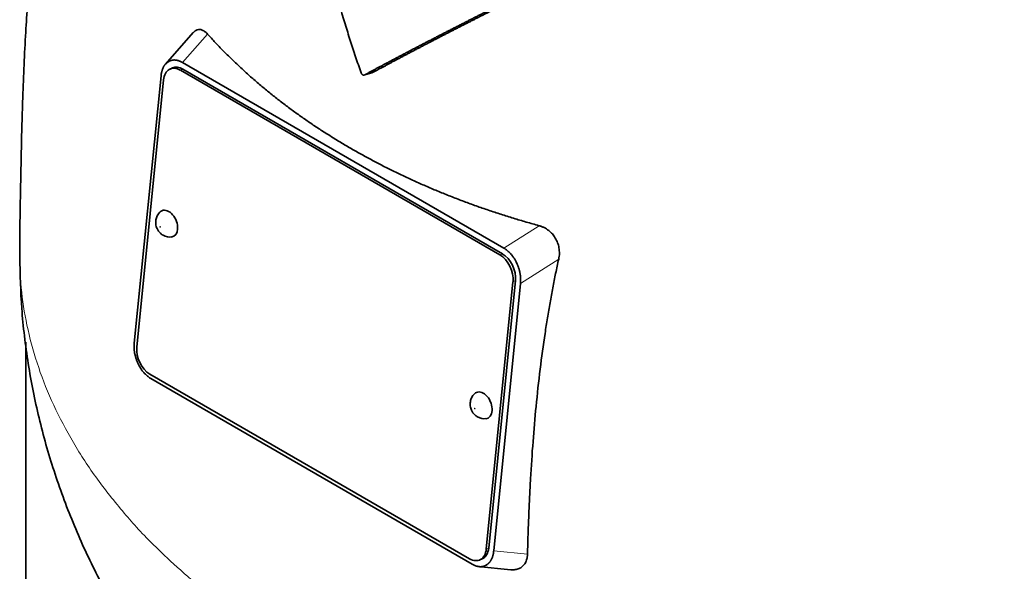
# Model space of a CAD drawing. Header units: millimetres. Extents: x 489 to 1364, y -1717 to 1594.
# Tile 10 of 30: x 1072 to 1211, y -730 to -652. Entities that reach past the tile are written whole.
import ezdxf

# ---------------------------------------------------------------- set-up
doc = ezdxf.new("R2010")
doc.units = ezdxf.units.MM
doc.layers.add('VSI344-454_TESTA', color=7, linetype='Continuous')

# ---------------------------------------------------------------- blocks, each defined once
blk = doc.blocks.new('SE4')
at = {"layer": 'VSI344-454_TESTA', "color": 7, "linetype": 'Continuous', "lineweight": 35}
for p, q in [((1096.52, -653.63), (1092.58, -658.1)), ((1093.1, -657.69), (1092.9, -657.81)), ((1095, -657.87), (1140.51, -684.14)), ((1093.59, -658.64), (1093.23, -658.79)), ((1139.95, -685.09), (1094.69, -658.96)), ((1140.3, -684.94), (1095.04, -658.81)), ((1120.8, -659.61), (1121.83, -659.34)), ((1091.96, -659.75), (1088.16, -697.59)), ((1092.31, -660.32), (1088.52, -698.16)), ((1142.4, -686.39), (1142.24, -686.06)), ((1138.02, -726.74), (1141.81, -688.89)), ((1138.37, -726.59), (1142.16, -688.74)), ((1142.87, -689.15), (1139.08, -726.99)), ((1072.79, -697.43), (1072.79, -758.66)), ((1088.64, -700.35), (1088.81, -700.7)), ((1090.38, -701.97), (1135.64, -728.1)), ((1090.52, -702.6), (1136.03, -728.87)), ((1136.85, -729.19), (1141.5, -729.66)), ((1137.09, -728.27), (1137.44, -728.11)), ((1137.92, -729.06), (1138.13, -728.93))]:
    blk.add_line(p, q, dxfattribs=at)
at = {"layer": 'VSI344-454_TESTA', "color": 4, "linetype": 'Continuous', "lineweight": 9}
for p, q in [((1095, -657.87), (1098.55, -653.85)), ((1095.04, -658.81), (1094.69, -658.96)), ((1145.51, -680.96), (1140.51, -684.14)), ((1139.95, -685.09), (1140.3, -684.94)), ((1148.28, -685.69), (1142.87, -689.15)), ((1142.16, -688.74), (1141.81, -688.89)), ((1138.02, -726.74), (1138.37, -726.59)), ((1139.08, -726.99), (1143.87, -727.46))]:
    blk.add_line(p, q, dxfattribs=at)
at = {"layer": 'VSI344-454_TESTA', "color": 7, "linetype": 'Continuous', "lineweight": 35}
for centre, major_axis, start_param, end_param in [((1094.43, -661.54), (1.2, -2.75), 2.425216, 3.996013), ((1094.78, -661.39), (1.2, -2.75), 2.425216, 3.141593), ((1092.89, -680.67), (-0.8, 1.83), 0, 0.21978), ((1092.89, -680.67), (-0.8, 1.83), 2.920391, 6.283185), ((1139.69, -687.67), (1.2, -2.75), 0.85442, 2.425216), ((1140.04, -687.52), (-1.2, 2.75), 3.996013, 5.566809), ((1090.64, -699.39), (-1.2, 2.75), 0.85442, 2.425216), ((1137.44, -706.39), (-0.8, 1.83), 0, 0.21978), ((1137.44, -706.39), (-0.8, 1.83), 2.920391, 6.283185), ((1136.25, -725.36), (-1.2, 2.75), 3.141593, 3.996013), ((1135.9, -725.52), (-1.2, 2.75), 2.425216, 3.996013)]:
    blk.add_ellipse(centre, major_axis=major_axis, ratio=0.643408, start_param=start_param, end_param=end_param, dxfattribs=at)
at = {"layer": 'VSI344-454_TESTA', "color": 4, "linetype": 'Continuous', "lineweight": 9}
for centre in [(1091.84, -681.13), (1136.39, -706.85)]:
    blk.add_ellipse(centre, major_axis=(-0.0254, 0.0582), ratio=0.643408, dxfattribs=at)
at = {"layer": 'VSI344-454_TESTA', "color": 7, "linetype": 'Continuous', "lineweight": 35}
for points, degree, knots in [([(1090.49, -579.8), (1090.12, -580.52), (1088.67, -583.37), (1086.26, -588.5), (1083.53, -595.16), (1081.21, -601.9), (1079.26, -608.6), (1077.64, -615.31), (1076.2, -622.45), (1075, -629.95), (1074.03, -637.82), (1073.3, -645.69), (1072.73, -654.02), (1072.38, -661.89), (1072.18, -669.2), (1072.08, -674.44), (1072, -678.83), (1071.94, -682.29), (1071.94, -684.35), (1071.94, -685.17)], 3, [0.2684673, 0.2684673, 0.2684673, 0.2684673, 0.2842613, 0.3302769, 0.3774422, 0.4227095, 0.4673549, 0.5115835, 0.5560126, 0.6093187, 0.6609813, 0.7149039, 0.770448, 0.8356235, 0.8810586, 0.928828, 0.9557179, 0.9849159, 1, 1, 1, 1]), ([(1120.3, -659.32), (1120.17, -658.94), (1119.9, -658.19), (1119.52, -657.04), (1119.14, -655.89), (1118.76, -654.74), (1118.39, -653.58), (1118.03, -652.41), (1117.67, -651.23), (1117.32, -650.05), (1116.97, -648.86), (1116.62, -647.66), (1116.28, -646.46), (1115.95, -645.25), (1115.62, -644.04), (1115.3, -642.82), (1114.98, -641.59), (1114.53, -639.82), (1113.96, -637.49), (1113.27, -634.55), (1112.59, -631.49), (1111.91, -628.31), (1111.24, -625.03), (1110.81, -622.8), (1110.58, -621.67)], 3, [0, 0, 0, 0, 0.030328, 0.060804, 0.091429, 0.122206, 0.153136, 0.184222, 0.215465, 0.246867, 0.278431, 0.310158, 0.342051, 0.374109, 0.406337, 0.438735, 0.471305, 0.504049, 0.578996, 0.657008, 0.738102, 0.822291, 0.909586, 1, 1, 1, 1]), ([(1121.83, -659.34), (1125.16, -657.54), (1128.81, -655.63), (1130.61, -654.69), (1132.5, -653.72), (1134.28, -652.81), (1136.17, -651.85), (1139.72, -650.04), (1143.78, -648.02), (1147.39, -646.22), (1151.6, -644.15)], 2, [0, 0, 0, 0.25, 0.25, 0.375, 0.375, 0.5, 0.5, 0.75, 0.75, 1, 1, 1]), ([(1150.53, -644.43), (1146.36, -646.49), (1142.81, -648.26), (1138.76, -650.28), (1135.22, -652.08), (1133.3, -653.06), (1131.5, -653.98), (1129.6, -654.96), (1127.79, -655.91), (1124.14, -657.81), (1120.8, -659.61)], 2, [0, 0, 0, 0.25, 0.25, 0.5, 0.5, 0.625, 0.625, 0.75, 0.75, 1, 1, 1]), ([(1096.52, -653.63), (1096.53, -653.62), (1096.65, -653.49), (1096.89, -653.29), (1097.21, -653.19), (1097.48, -653.19), (1097.68, -653.24), (1097.89, -653.32), (1098.11, -653.45), (1098.33, -653.62), (1098.47, -653.77), (1098.55, -653.85)], 3, [0.3819069, 0.3819069, 0.3819069, 0.3819069, 0.392179, 0.5097344, 0.6234902, 0.6817649, 0.7404104, 0.8020867, 0.8651418, 0.9320617, 1, 1, 1, 1]), ([(1098.55, -653.85), (1098.73, -654.05), (1099.09, -654.44), (1099.64, -655.04), (1100.2, -655.62), (1100.77, -656.21), (1101.34, -656.79), (1101.93, -657.36), (1102.52, -657.93), (1103.12, -658.49), (1103.73, -659.05), (1104.34, -659.61), (1104.96, -660.15), (1105.59, -660.7), (1106.23, -661.24), (1106.87, -661.77), (1107.52, -662.3), (1108.18, -662.83), (1108.85, -663.34), (1109.52, -663.86), (1110.2, -664.37), (1110.89, -664.87), (1111.58, -665.37), (1112.28, -665.86), (1112.99, -666.35), (1113.7, -666.83), (1114.43, -667.31), (1115.15, -667.78), (1115.89, -668.24), (1116.63, -668.7), (1117.37, -669.16), (1118.13, -669.61), (1119.13, -670.19), (1120.38, -670.9), (1121.89, -671.72), (1123.43, -672.52), (1125, -673.3), (1126.58, -674.06), (1128.2, -674.8), (1129.83, -675.52), (1131.49, -676.21), (1133.17, -676.89), (1134.87, -677.54), (1136.59, -678.17), (1138.33, -678.77), (1140.1, -679.36), (1141.88, -679.91), (1143.68, -680.45), (1144.9, -680.79), (1145.51, -680.96)], 3, [0, 0, 0, 0, 0.016211, 0.032418, 0.048618, 0.064813, 0.081003, 0.097187, 0.113366, 0.129539, 0.145707, 0.161869, 0.178026, 0.194178, 0.210323, 0.226464, 0.242598, 0.258728, 0.274851, 0.29097, 0.307082, 0.323189, 0.339291, 0.355387, 0.371478, 0.387563, 0.403642, 0.419716, 0.435784, 0.451847, 0.467904, 0.483956, 0.500002, 0.531096, 0.562211, 0.593346, 0.624503, 0.65568, 0.686878, 0.718097, 0.749337, 0.780598, 0.811879, 0.843181, 0.874504, 0.905847, 0.937211, 0.968595, 1, 1, 1, 1]), ([(1120.3, -659.32), (1120.31, -659.34), (1120.32, -659.38), (1120.35, -659.44), (1120.39, -659.5), (1120.45, -659.56), (1120.51, -659.61), (1120.59, -659.64), (1120.66, -659.65), (1120.73, -659.64), (1120.78, -659.62), (1120.8, -659.61)], 3, [0, 0, 0, 0, 0.083882, 0.167351, 0.251899, 0.376428, 0.501233, 0.625666, 0.750014, 0.87532, 1, 1, 1, 1]), ([(1091.86, -679), (1091.84, -679.01), (1091.65, -679.14), (1091.4, -679.55), (1091.2, -680.14), (1091.18, -680.77), (1091.37, -681.44), (1091.77, -681.99), (1092.09, -682.21), (1092.24, -682.3)], 3, [0, 0, 0, 0, 0.016071, 0.188666, 0.346757, 0.501927, 0.66984, 0.88022, 1, 1, 1, 1]), ([(1145.51, -680.96), (1145.57, -680.98), (1145.69, -681.01), (1145.87, -681.08), (1146.05, -681.15), (1146.28, -681.26), (1146.56, -681.42), (1146.86, -681.63), (1147.14, -681.87), (1147.47, -682.21), (1147.83, -682.7), (1148.15, -683.38), (1148.31, -683.99), (1148.38, -684.5), (1148.39, -684.9), (1148.36, -685.3), (1148.31, -685.56), (1148.28, -685.69)], 3, [0, 0, 0, 0, 0.03415, 0.067958, 0.101516, 0.134917, 0.197958, 0.259657, 0.318285, 0.37658, 0.490339, 0.607904, 0.728718, 0.794673, 0.861368, 0.929571, 1, 1, 1, 1]), ([(1071.95, -685.21), (1072, -687.96), (1072.11, -692.7), (1073.05, -700.53), (1074.57, -708.17), (1076.7, -715.7), (1079.4, -723.02), (1082.65, -730.13), (1086.44, -736.99), (1090.76, -743.6), (1095.59, -749.93), (1100.93, -755.98), (1105.85, -760.8), (1109.07, -763.66), (1110.23, -764.65)], 3, [0, 0, 0, 0, 0.0736709, 0.1510334, 0.228103, 0.3050342, 0.3819894, 0.459142, 0.5366782, 0.6147983, 0.6937148, 0.7736478, 0.8548139, 0.8999906, 0.8999906, 0.8999906, 0.8999906]), ([(1148.28, -685.69), (1148.21, -686.03), (1148.06, -686.7), (1147.85, -687.71), (1147.65, -688.74), (1147.45, -689.77), (1147.25, -690.82), (1147.06, -691.88), (1146.87, -692.94), (1146.69, -694.02), (1146.52, -695.11), (1146.15, -697.53), (1145.62, -701.35), (1145.07, -706.46), (1144.62, -711.63), (1144.34, -715.89), (1144.16, -719.37), (1144.04, -722.01), (1143.94, -724.72), (1143.89, -726.54), (1143.87, -727.46)], 3, [0, 0, 0, 0, 0.02336, 0.047015, 0.070963, 0.095203, 0.119731, 0.144544, 0.169639, 0.195013, 0.220662, 0.246585, 0.366346, 0.49242, 0.612327, 0.739264, 0.80163, 0.865878, 0.932007, 1, 1, 1, 1]), ([(1136.41, -704.72), (1136.39, -704.73), (1136.2, -704.86), (1135.95, -705.27), (1135.74, -705.86), (1135.73, -706.49), (1135.92, -707.16), (1136.31, -707.71), (1136.64, -707.93), (1136.78, -708.02)], 3, [0, 0, 0, 0, 0.016071, 0.188666, 0.346757, 0.501927, 0.66984, 0.88022, 1, 1, 1, 1]), ([(1143.87, -727.46), (1143.86, -727.52), (1143.86, -727.64), (1143.84, -727.81), (1143.82, -727.97), (1143.77, -728.18), (1143.69, -728.43), (1143.57, -728.69), (1143.41, -728.93), (1143.17, -729.2), (1142.81, -729.47), (1142.27, -729.65), (1141.82, -729.68), (1141.56, -729.66), (1141.51, -729.66)], 3, [0, 0, 0, 0, 0.0335571, 0.0667874, 0.0997731, 0.1325985, 0.1958636, 0.2580457, 0.3183352, 0.3781439, 0.4957181, 0.6141111, 0.7362695, 0.7635613, 0.7635613, 0.7635613, 0.7635613])]:
    blk.add_open_spline(points, degree=degree, knots=knots, dxfattribs=at)
for points, degree in [([(1092.9, -657.81), (1092.09, -658.38), (1091.96, -659.75)], 2), ([(1095, -657.87), (1093.93, -657.25), (1093.1, -657.69)], 2), ([(1092.24, -682.3), (1092.67, -682.53), (1093.06, -682.61), (1093.4, -682.54)], 3), ([(1142.24, -686.06), (1141.58, -684.76), (1140.51, -684.14)], 2), ([(1142.87, -689.15), (1143, -687.78), (1142.4, -686.39)], 2), ([(1088.16, -697.59), (1088.03, -698.96), (1088.64, -700.35)], 2), ([(1088.81, -700.7), (1089.46, -701.98), (1090.52, -702.6)], 2), ([(1136.78, -708.02), (1137.22, -708.25), (1137.61, -708.33), (1137.95, -708.26)], 3), ([(1138.13, -728.93), (1138.94, -728.36), (1139.08, -726.99)], 2), ([(1136.03, -728.87), (1137.09, -729.48), (1137.91, -729.06)], 2)]:
    blk.add_open_spline(points, degree=degree, dxfattribs=at)
at = {"layer": 'VSI344-454_TESTA', "color": 4, "linetype": 'Continuous', "lineweight": 9}
blk.add_rational_spline([(1071.93, -685.17), (1071.97, -751.01), (1165.26, -779.77), (1255.98, -763.74)], [0.668581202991, 0.547065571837, 0.657538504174, 1], degree=3, dxfattribs=at)

msp = doc.modelspace()

# ---------------------------------------------------------------- block references
msp.add_blockref('SE4', (0, 0))

doc.saveas('drawing.dxf')
